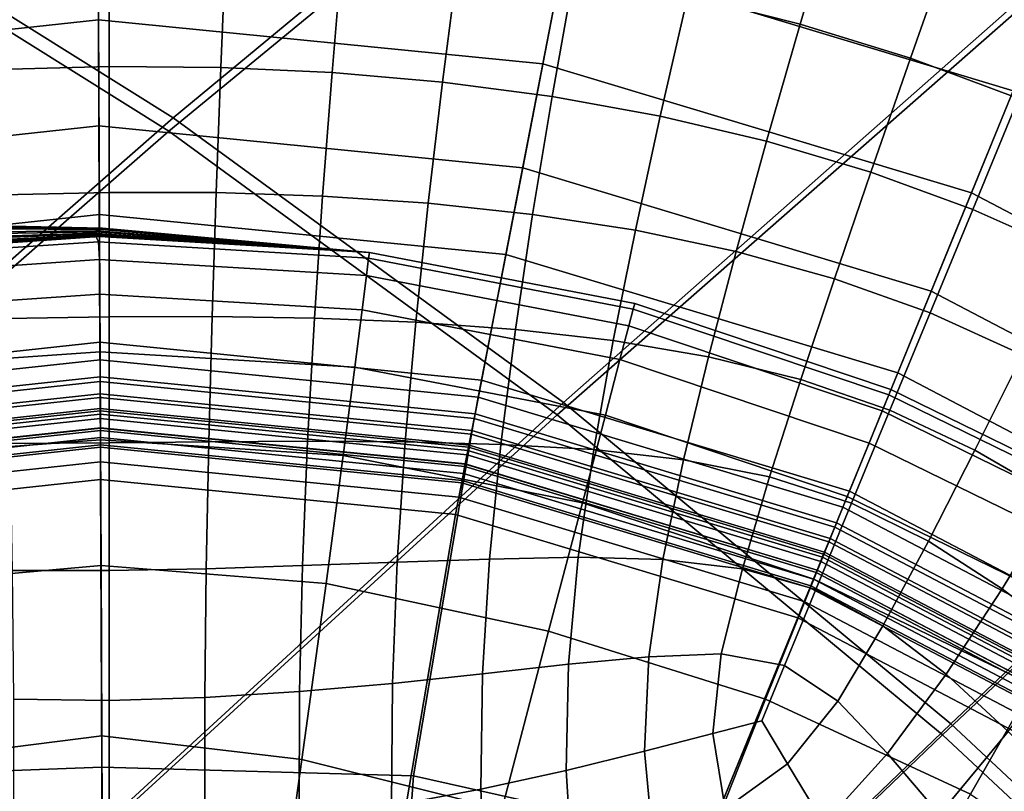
# Model space of a CAD drawing. Extents: x -3.29 to 3.54, y -2.92 to 1.93.
# Tile 121 of 167: x -0.0104 to 0.1039, y 0.1753 to 0.2649. Entities that reach past the tile are written whole.
import ezdxf

# ---------------------------------------------------------------- set-up
doc = ezdxf.new("R2010")
doc.units = 0

msp = doc.modelspace()

# ---------------------------------------------------------------- linework, layer by layer
for points in [[(0.00745, 0.25348, -0.00935), (-0.03717, 0.2814, -0.00935), (0.03188, 0.33528, -0.00935), (0.07916, 0.31287, -0.00935)], [(0.00695, 0.25192, 0.03758), (0.07829, 0.31063, 0.03756), (0.03137, 0.33289, 0.03756), (-0.03736, 0.27966, 0.03758)], [(0.05275, 0.22044, -0.00935), (0.00745, 0.25348, -0.00935), (0.07916, 0.31287, -0.00935), (0.12552, 0.28469, -0.00935)], [(0.052, 0.21903, 0.03759), (0.12435, 0.28262, 0.03756), (0.07829, 0.31063, 0.03756), (0.00695, 0.25192, 0.03758)], [(0.10491, 0.25662, 0.18934), (0.05278, 0.27235, 0.18934), (0.05756, 0.29702, 0.18984), (0.11442, 0.27987, 0.18984)], [(-0.05274, 0.25929, 0.2092), (-0.00122, 0.26486, 0.2092), (-0.00133, 0.28744, 0.20769), (-0.05723, 0.28139, 0.20769)], [(0.05034, 0.25976, 0.2092), (0.05463, 0.28191, 0.20769), (-0.00133, 0.28744, 0.20769), (-0.00122, 0.26486, 0.2092)], [(0.05275, 0.22044, -0.00935), (0.12552, 0.28469, -0.00935), (0.17005, 0.25144, -0.00935), (0.09769, 0.18316, -0.00935)], [(0.052, 0.21903, 0.03759), (0.09673, 0.18189, 0.03759), (0.16861, 0.24954, 0.03756), (0.12435, 0.28262, 0.03756)], [(0.08019, 0.26437, 1.63906), (0.08449, 0.27902, 1.63879), (0.07074, 0.28263, 1.63778), (0.06717, 0.26766, 1.63807)], [(0.00745, 0.25348, -0.00935), (-0.0624, 0.19226, -0.00935), (-0.10395, 0.22529, -0.00935), (-0.03717, 0.2814, -0.00935)], [(0.10006, 0.24476, 0.2092), (0.10859, 0.26563, 0.20769), (0.05463, 0.28191, 0.20769), (0.05034, 0.25976, 0.2092)], [(0.00695, 0.25192, 0.03758), (-0.03736, 0.27966, 0.03758), (-0.10378, 0.22415, 0.03759), (-0.0625, 0.19133, 0.0376)], [(0.08019, 0.26437, 1.63906), (0.09299, 0.2604, 1.63999), (0.09803, 0.27473, 1.63983), (0.08449, 0.27902, 1.63879)], [(-0.05529, 0.27185, 0.18934), (-0.00128, 0.2777, 0.18934), (-0.00117, 0.25254, 0.18884), (-0.05028, 0.24723, 0.18884)], [(0.05278, 0.27235, 0.18934), (0.048, 0.24768, 0.18884), (-0.00117, 0.25254, 0.18884), (-0.00128, 0.2777, 0.18934)], [(-0.01293, 0.2591, 1.62943), (0.00002, 0.25945, 1.63075), (0.00002, 0.27454, 1.63151), (-0.01355, 0.27413, 1.63035)], [(0.01297, 0.25934, 1.63238), (0.0136, 0.27438, 1.63284), (0.00002, 0.27454, 1.63151), (0.00002, 0.25945, 1.63075)], [(0.02588, 0.25875, 1.63415), (0.02714, 0.27363, 1.63425), (0.0136, 0.27438, 1.63284), (0.01297, 0.25934, 1.63238)], [(0.09299, 0.2604, 1.63999), (0.10554, 0.25574, 1.64091), (0.11132, 0.26975, 1.64094), (0.09803, 0.27473, 1.63983)], [(0.02588, 0.25875, 1.63415), (0.0387, 0.25764, 1.6359), (0.0406, 0.27227, 1.63566), (0.02714, 0.27363, 1.63425)], [(0.0387, 0.25764, 1.6359), (0.05141, 0.25596, 1.63749), (0.05396, 0.27029, 1.63696), (0.0406, 0.27227, 1.63566)], [(0.10491, 0.25662, 0.18934), (0.09541, 0.23338, 0.18884), (0.048, 0.24768, 0.18884), (0.05278, 0.27235, 0.18934)], [(0.06395, 0.25369, 1.63875), (0.06717, 0.26766, 1.63807), (0.05396, 0.27029, 1.63696), (0.05141, 0.25596, 1.63749)], [(0.07629, 0.25077, 1.63977), (0.08019, 0.26437, 1.63906), (0.06717, 0.26766, 1.63807), (0.06395, 0.25369, 1.63875)], [(0.10006, 0.24476, 0.2092), (0.14605, 0.22063, 0.2092), (0.15851, 0.23944, 0.20769), (0.10859, 0.26563, 0.20769)], [(-0.05274, 0.25929, 0.2092), (-0.04824, 0.23718, 0.21071), (-0.00112, 0.24228, 0.21071), (-0.00122, 0.26486, 0.2092)], [(0.05034, 0.25976, 0.2092), (-0.00122, 0.26486, 0.2092), (-0.00112, 0.24228, 0.21071), (0.04605, 0.23762, 0.21071)], [(0.07629, 0.25077, 1.63977), (0.0884, 0.24717, 1.64064), (0.09299, 0.2604, 1.63999), (0.08019, 0.26437, 1.63906)], [(-0.01293, 0.2591, 1.62943), (-0.01238, 0.24456, 1.62874), (0.00002, 0.24483, 1.6302), (0.00002, 0.25945, 1.63075)], [(0.01297, 0.25934, 1.63238), (0.00002, 0.25945, 1.63075), (0.00002, 0.24483, 1.6302), (0.01242, 0.2448, 1.63209)], [(0.10006, 0.24476, 0.2092), (0.05034, 0.25976, 0.2092), (0.04605, 0.23762, 0.21071), (0.09153, 0.22389, 0.21071)], [(0.0884, 0.24717, 1.64064), (0.10022, 0.24284, 1.64145), (0.10554, 0.25574, 1.64091), (0.09299, 0.2604, 1.63999)], [(0.02588, 0.25875, 1.63415), (0.01297, 0.25934, 1.63238), (0.01242, 0.2448, 1.63209), (0.02478, 0.24439, 1.63418)], [(0.02588, 0.25875, 1.63415), (0.02478, 0.24439, 1.63418), (0.03703, 0.24357, 1.63626), (0.0387, 0.25764, 1.6359)], [(0.0387, 0.25764, 1.6359), (0.03703, 0.24357, 1.63626), (0.04915, 0.24227, 1.63812), (0.05141, 0.25596, 1.63749)], [(0.06395, 0.25369, 1.63875), (0.05141, 0.25596, 1.63749), (0.04915, 0.24227, 1.63812), (0.06108, 0.24043, 1.63955)], [(0.10491, 0.25662, 0.18934), (0.15313, 0.23132, 0.18934), (0.13926, 0.21037, 0.18884), (0.09541, 0.23338, 0.18884)], [(0.11171, 0.23773, 1.64228), (0.11779, 0.25036, 1.64191), (0.10554, 0.25574, 1.64091), (0.10022, 0.24284, 1.64145)], [(0.07629, 0.25077, 1.63977), (0.06395, 0.25369, 1.63875), (0.06108, 0.24043, 1.63955), (0.07277, 0.23798, 1.64064)], [(0.05275, 0.22044, -0.00935), (-0.01871, 0.15489, -0.00935), (-0.0624, 0.19226, -0.00935), (0.00745, 0.25348, -0.00935)], [(-0.05028, 0.24723, 0.18884), (-0.00117, 0.25254, 0.18884), (-0.00105, 0.22743, 0.18833), (-0.04528, 0.22264, 0.18833)], [(0.048, 0.24768, 0.18884), (0.04323, 0.22305, 0.18833), (-0.00105, 0.22743, 0.18833), (-0.00117, 0.25254, 0.18884)], [(0.052, 0.21903, 0.03759), (0.00695, 0.25192, 0.03758), (-0.0625, 0.19133, 0.0376), (-0.019, 0.15411, 0.0376)], [(0.09769, 0.18316, -0.00935), (0.17005, 0.25144, -0.00935), (0.2118, 0.21377, -0.00935), (0.1412, 0.14251, -0.00935)], [(0.07629, 0.25077, 1.63977), (0.07277, 0.23798, 1.64064), (0.08418, 0.23481, 1.6415), (0.0884, 0.24717, 1.64064)], [(0.09673, 0.18189, 0.03759), (0.14009, 0.14138, 0.03759), (0.21013, 0.21208, 0.03756), (0.16861, 0.24954, 0.03756)], [(0.09541, 0.23338, 0.18884), (0.08592, 0.21017, 0.18833), (0.04323, 0.22305, 0.18833), (0.048, 0.24768, 0.18884)], [(0.0884, 0.24717, 1.64064), (0.08418, 0.23481, 1.6415), (0.09527, 0.23084, 1.64225), (0.10022, 0.24284, 1.64145)], [(-0.01238, 0.24456, 1.62874), (-0.01192, 0.23019, 1.62818), (0.00002, 0.23038, 1.62975), (0.00002, 0.24483, 1.6302)], [(0.01242, 0.2448, 1.63209), (0.00002, 0.24483, 1.6302), (0.00002, 0.23038, 1.62975), (0.01195, 0.23041, 1.63184)], [(0.02478, 0.24439, 1.63418), (0.01242, 0.2448, 1.63209), (0.01195, 0.23041, 1.63184), (0.02383, 0.23023, 1.63419)], [(0.10006, 0.24476, 0.2092), (0.09153, 0.22389, 0.21071), (0.1336, 0.20182, 0.21071), (0.14605, 0.22063, 0.2092)], [(0.02478, 0.24439, 1.63418), (0.02383, 0.23023, 1.63419), (0.03559, 0.22976, 1.63654), (0.03703, 0.24357, 1.63626)], [(0.03703, 0.24357, 1.63626), (0.03559, 0.22976, 1.63654), (0.04717, 0.22891, 1.63864), (0.04915, 0.24227, 1.63812)], [(-0.04824, 0.23718, 0.21071), (-0.04375, 0.21512, 0.21222), (-0.00101, 0.21974, 0.21222), (-0.00112, 0.24228, 0.21071)], [(0.04605, 0.23762, 0.21071), (-0.00112, 0.24228, 0.21071), (-0.00101, 0.21974, 0.21222), (0.04177, 0.21551, 0.21222)], [(0.06108, 0.24043, 1.63955), (0.04915, 0.24227, 1.63812), (0.04717, 0.22891, 1.63864), (0.05851, 0.22763, 1.64021)], [(0.11171, 0.23773, 1.64228), (0.10022, 0.24284, 1.64145), (0.09527, 0.23084, 1.64225), (0.10598, 0.22598, 1.64298)], [(-0.00101, 0.24059, 2.44872), (-0.03202, 0.24098, 2.45188), (-0.03116, 0.24134, 2.49146), (-0.0008, 0.24068, 2.489)], [(-0.00091, 0.24052, 2.60962), (-0.00074, 0.24064, 2.56937), (-0.03094, 0.2412, 2.56988), (-0.03161, 0.24072, 2.60933)], [(-0.0008, 0.24068, 2.489), (-0.03116, 0.24134, 2.49146), (-0.03098, 0.24135, 2.53066), (-0.00075, 0.24068, 2.52918)], [(-0.00074, 0.24064, 2.56937), (-0.00075, 0.24068, 2.52918), (-0.03098, 0.24135, 2.53066), (-0.03094, 0.2412, 2.56988)], [(-0.00153, 0.24035, 2.40824), (-0.0019, 0.24008, 2.36755), (-0.03556, 0.23896, 2.37028), (-0.03409, 0.24004, 2.4115)], [(-0.00165, 0.23989, 2.32664), (-0.03459, 0.23819, 2.32817), (-0.03556, 0.23896, 2.37028), (-0.0019, 0.24008, 2.36755)], [(-0.0014, 0.24027, 2.64998), (-0.03356, 0.23972, 2.64923), (-0.03504, 0.23865, 2.68962), (-0.00177, 0.24001, 2.69046)], [(-0.00158, 0.23984, 2.73108), (-0.00177, 0.24001, 2.69046), (-0.03504, 0.23865, 2.68962), (-0.03428, 0.23801, 2.73056)], [(-0.00101, 0.24059, 2.44872), (-0.00153, 0.24035, 2.40824), (-0.03409, 0.24004, 2.4115), (-0.03202, 0.24098, 2.45188)], [(-0.00091, 0.24052, 2.60962), (-0.03161, 0.24072, 2.60933), (-0.03356, 0.23972, 2.64923), (-0.0014, 0.24027, 2.64998)], [(-0.00153, 0.24035, 2.40824), (0.03021, 0.23785, 2.40715), (0.03021, 0.23785, 2.36664), (-0.0019, 0.24008, 2.36755)], [(-0.00165, 0.23989, 2.32664), (-0.0019, 0.24008, 2.36755), (0.03021, 0.23785, 2.36664), (0.03021, 0.23785, 2.32613)], [(-0.0014, 0.24027, 2.64998), (-0.00177, 0.24001, 2.69046), (0.03021, 0.23785, 2.69074), (0.03021, 0.23785, 2.65023)], [(-0.00158, 0.23984, 2.73108), (0.03021, 0.23785, 2.73125), (0.03021, 0.23785, 2.69074), (-0.00177, 0.24001, 2.69046)], [(-0.00101, 0.24059, 2.44872), (0.03021, 0.23785, 2.44766), (0.03021, 0.23785, 2.40715), (-0.00153, 0.24035, 2.40824)], [(-0.00091, 0.24052, 2.60962), (-0.0014, 0.24027, 2.64998), (0.03021, 0.23785, 2.65023), (0.03021, 0.23785, 2.60971)], [(-0.00101, 0.24059, 2.44872), (-0.0008, 0.24068, 2.489), (0.03021, 0.23785, 2.48818), (0.03021, 0.23785, 2.44766)], [(-0.00091, 0.24052, 2.60962), (0.03021, 0.23785, 2.60971), (0.03021, 0.23785, 2.5692), (-0.00074, 0.24064, 2.56937)], [(-0.0008, 0.24068, 2.489), (-0.00075, 0.24068, 2.52918), (0.03021, 0.23785, 2.52869), (0.03021, 0.23785, 2.48818)], [(-0.00074, 0.24064, 2.56937), (0.03021, 0.23785, 2.5692), (0.03021, 0.23785, 2.52869), (-0.00075, 0.24068, 2.52918)], [(0.07277, 0.23798, 1.64064), (0.06108, 0.24043, 1.63955), (0.05851, 0.22763, 1.64021), (0.06957, 0.22574, 1.64139)], [(-0.00124, 0.23977, 2.27815), (-0.03295, 0.23772, 2.27853), (-0.03459, 0.23819, 2.32817), (-0.00165, 0.23989, 2.32664)], [(-0.00122, 0.23909, 2.76954), (-0.00158, 0.23984, 2.73108), (-0.03428, 0.23801, 2.73056), (-0.03278, 0.23701, 2.76941)], [(-0.00124, 0.23977, 2.27815), (-0.00111, 0.23973, 2.21472), (-0.0324, 0.23756, 2.21472), (-0.03295, 0.23772, 2.27853)], [(-0.00122, 0.23909, 2.76954), (-0.03278, 0.23701, 2.76941), (-0.03204, 0.23491, 2.80354), (-0.00109, 0.23705, 2.80354)], [(-0.00111, 0.23973, 1.8729), (-0.00111, 0.23973, 1.71844), (-0.0324, 0.23756, 1.71844), (-0.0324, 0.23756, 1.8729)], [(-0.00111, 0.23973, 1.71844), (-0.00111, 0.23973, 1.55639), (-0.0324, 0.23756, 1.55639), (-0.0324, 0.23756, 1.71844)], [(-0.00111, 0.23973, 1.8729), (-0.0324, 0.23756, 1.8729), (-0.0324, 0.23756, 2.01216), (-0.00111, 0.23973, 2.01216)], [(-0.00111, 0.23973, 2.01216), (-0.0324, 0.23756, 2.01216), (-0.0324, 0.23756, 2.12863), (-0.00111, 0.23973, 2.12863)], [(-0.00111, 0.23973, 2.21472), (-0.00111, 0.23973, 2.12863), (-0.0324, 0.23756, 2.12863), (-0.0324, 0.23756, 2.21472)], [(-0.00124, 0.23977, 2.27815), (-0.00165, 0.23989, 2.32664), (0.03021, 0.23785, 2.32613), (0.03021, 0.23785, 2.27802)], [(-0.00122, 0.23909, 2.76954), (0.03012, 0.23719, 2.76958), (0.03021, 0.23785, 2.73125), (-0.00158, 0.23984, 2.73108)], [(-0.00124, 0.23977, 2.27815), (0.03021, 0.23785, 2.27802), (0.03021, 0.23785, 2.21472), (-0.00111, 0.23973, 2.21472)], [(-0.00122, 0.23909, 2.76954), (-0.00109, 0.23705, 2.80354), (0.02987, 0.23519, 2.80354), (0.03012, 0.23719, 2.76958)], [(-0.00111, 0.23973, 1.8729), (0.03021, 0.23785, 1.8729), (0.03021, 0.23785, 1.71844), (-0.00111, 0.23973, 1.71844)], [(-0.00111, 0.23973, 1.71844), (0.03021, 0.23785, 1.71844), (0.03021, 0.23785, 1.55639), (-0.00111, 0.23973, 1.55639)], [(-0.00111, 0.23973, 1.8729), (-0.00111, 0.23973, 2.01216), (0.03021, 0.23785, 2.01216), (0.03021, 0.23785, 1.8729)], [(-0.00111, 0.23973, 2.01216), (-0.00111, 0.23973, 2.12863), (0.03021, 0.23785, 2.12863), (0.03021, 0.23785, 2.01216)], [(-0.00111, 0.23973, 2.21472), (0.03021, 0.23785, 2.21472), (0.03021, 0.23785, 2.12863), (-0.00111, 0.23973, 2.12863)], [(0.03012, 0.23719, 2.76958), (0.06083, 0.23127, 2.76958), (0.061, 0.23192, 2.73125), (0.03021, 0.23785, 2.73125)], [(0.03021, 0.23785, 2.73125), (0.061, 0.23192, 2.73125), (0.061, 0.23192, 2.69074), (0.03021, 0.23785, 2.69074)], [(0.03021, 0.23785, 1.8729), (0.061, 0.23192, 1.8729), (0.061, 0.23192, 1.71844), (0.03021, 0.23785, 1.71844)], [(0.03021, 0.23785, 1.71844), (0.061, 0.23192, 1.71844), (0.061, 0.23192, 1.55639), (0.03021, 0.23785, 1.55639)], [(0.03021, 0.23785, 1.8729), (0.03021, 0.23785, 2.01216), (0.061, 0.23192, 2.01216), (0.061, 0.23192, 1.8729)], [(0.03021, 0.23785, 2.01216), (0.03021, 0.23785, 2.12863), (0.061, 0.23192, 2.12863), (0.061, 0.23192, 2.01216)], [(0.03021, 0.23785, 2.44766), (0.061, 0.23192, 2.44766), (0.061, 0.23192, 2.40715), (0.03021, 0.23785, 2.40715)], [(0.03021, 0.23785, 2.40715), (0.061, 0.23192, 2.40715), (0.061, 0.23192, 2.36664), (0.03021, 0.23785, 2.36664)], [(0.03021, 0.23785, 2.44766), (0.03021, 0.23785, 2.48818), (0.061, 0.23192, 2.48818), (0.061, 0.23192, 2.44766)], [(0.03021, 0.23785, 2.48818), (0.03021, 0.23785, 2.52869), (0.061, 0.23192, 2.52869), (0.061, 0.23192, 2.48818)], [(0.03021, 0.23785, 2.27802), (0.061, 0.23192, 2.27802), (0.061, 0.23192, 2.21472), (0.03021, 0.23785, 2.21472)], [(0.03021, 0.23785, 2.21472), (0.061, 0.23192, 2.21472), (0.061, 0.23192, 2.12863), (0.03021, 0.23785, 2.12863)], [(0.03021, 0.23785, 2.27802), (0.03021, 0.23785, 2.32613), (0.061, 0.23192, 2.32613), (0.061, 0.23192, 2.27802)], [(0.03021, 0.23785, 2.32613), (0.03021, 0.23785, 2.36664), (0.061, 0.23192, 2.36664), (0.061, 0.23192, 2.32613)], [(0.03021, 0.23785, 2.60971), (0.061, 0.23192, 2.60971), (0.061, 0.23192, 2.5692), (0.03021, 0.23785, 2.5692)], [(0.03021, 0.23785, 2.5692), (0.061, 0.23192, 2.5692), (0.061, 0.23192, 2.52869), (0.03021, 0.23785, 2.52869)], [(0.03021, 0.23785, 2.60971), (0.03021, 0.23785, 2.65023), (0.061, 0.23192, 2.65023), (0.061, 0.23192, 2.60971)], [(0.03021, 0.23785, 2.65023), (0.03021, 0.23785, 2.69074), (0.061, 0.23192, 2.69074), (0.061, 0.23192, 2.65023)], [(0.07277, 0.23798, 1.64064), (0.06957, 0.22574, 1.64139), (0.08028, 0.2231, 1.64229), (0.08418, 0.23481, 1.6415)], [(-0.00109, 0.23705, 2.80354), (-0.03204, 0.23491, 2.80354), (-0.0315, 0.23093, 2.83096), (-0.00108, 0.23303, 2.83096)], [(-0.00109, 0.23705, 2.80354), (-0.00108, 0.23303, 2.83096), (0.02936, 0.23121, 2.83096), (0.02987, 0.23519, 2.80354)], [(0.03012, 0.23719, 2.76958), (0.02987, 0.23519, 2.80354), (0.06032, 0.22933, 2.80354), (0.06083, 0.23127, 2.76958)], [(0.09153, 0.22389, 0.21071), (0.04605, 0.23762, 0.21071), (0.04177, 0.21551, 0.21222), (0.08302, 0.20307, 0.21222)], [(0.02987, 0.23519, 2.80354), (0.02936, 0.23121, 2.83096), (0.05929, 0.22544, 2.83096), (0.06032, 0.22933, 2.80354)], [(0.08418, 0.23481, 1.6415), (0.08028, 0.2231, 1.64229), (0.0906, 0.21955, 1.64303), (0.09527, 0.23084, 1.64225)], [(0.09541, 0.23338, 0.18884), (0.13926, 0.21037, 0.18884), (0.12541, 0.18945, 0.18833), (0.08592, 0.21017, 0.18833)], [(-0.00104, 0.22634, 2.84964), (-0.00108, 0.23303, 2.83096), (-0.0315, 0.23093, 2.83096), (-0.03059, 0.22429, 2.84964)], [(-0.00104, 0.22634, 2.84964), (0.02852, 0.22456, 2.84964), (0.02936, 0.23121, 2.83096), (-0.00108, 0.23303, 2.83096)], [(0.02852, 0.22456, 2.84964), (0.05759, 0.21896, 2.84964), (0.05929, 0.22544, 2.83096), (0.02936, 0.23121, 2.83096)], [(0.09047, 0.22132, 2.76958), (0.06083, 0.23127, 2.76958), (0.06032, 0.22933, 2.80354), (0.08971, 0.21946, 2.80354)], [(0.09047, 0.22132, 2.76958), (0.09072, 0.22194, 2.73125), (0.061, 0.23192, 2.73125), (0.06083, 0.23127, 2.76958)], [(0.09072, 0.22194, 2.73125), (0.09072, 0.22194, 2.69074), (0.061, 0.23192, 2.69074), (0.061, 0.23192, 2.73125)], [(0.09072, 0.22194, 1.8729), (0.09072, 0.22194, 1.71844), (0.061, 0.23192, 1.71844), (0.061, 0.23192, 1.8729)], [(0.09072, 0.22194, 1.71844), (0.09072, 0.22194, 1.55639), (0.061, 0.23192, 1.55639), (0.061, 0.23192, 1.71844)], [(0.09072, 0.22194, 1.8729), (0.061, 0.23192, 1.8729), (0.061, 0.23192, 2.01216), (0.09072, 0.22194, 2.01216)], [(0.09072, 0.22194, 2.01216), (0.061, 0.23192, 2.01216), (0.061, 0.23192, 2.12863), (0.09072, 0.22194, 2.12863)], [(0.09072, 0.22194, 2.44766), (0.09072, 0.22194, 2.40715), (0.061, 0.23192, 2.40715), (0.061, 0.23192, 2.44766)], [(0.09072, 0.22194, 2.40715), (0.09072, 0.22194, 2.36664), (0.061, 0.23192, 2.36664), (0.061, 0.23192, 2.40715)], [(0.09072, 0.22194, 2.44766), (0.061, 0.23192, 2.44766), (0.061, 0.23192, 2.48818), (0.09072, 0.22194, 2.48818)], [(0.09072, 0.22194, 2.48818), (0.061, 0.23192, 2.48818), (0.061, 0.23192, 2.52869), (0.09072, 0.22194, 2.52869)], [(0.09072, 0.22194, 2.27802), (0.09072, 0.22194, 2.21472), (0.061, 0.23192, 2.21472), (0.061, 0.23192, 2.27802)], [(0.09072, 0.22194, 2.21472), (0.09072, 0.22194, 2.12863), (0.061, 0.23192, 2.12863), (0.061, 0.23192, 2.21472)], [(0.09072, 0.22194, 2.27802), (0.061, 0.23192, 2.27802), (0.061, 0.23192, 2.32613), (0.09072, 0.22194, 2.32613)], [(0.09072, 0.22194, 2.32613), (0.061, 0.23192, 2.32613), (0.061, 0.23192, 2.36664), (0.09072, 0.22194, 2.36664)], [(0.09072, 0.22194, 2.60971), (0.09072, 0.22194, 2.5692), (0.061, 0.23192, 2.5692), (0.061, 0.23192, 2.60971)], [(0.09072, 0.22194, 2.5692), (0.09072, 0.22194, 2.52869), (0.061, 0.23192, 2.52869), (0.061, 0.23192, 2.5692)], [(0.09072, 0.22194, 2.60971), (0.061, 0.23192, 2.60971), (0.061, 0.23192, 2.65023), (0.09072, 0.22194, 2.65023)], [(0.09072, 0.22194, 2.65023), (0.061, 0.23192, 2.65023), (0.061, 0.23192, 2.69074), (0.09072, 0.22194, 2.69074)], [(0.10598, 0.22598, 1.64298), (0.09527, 0.23084, 1.64225), (0.0906, 0.21955, 1.64303), (0.10048, 0.21492, 1.64373)], [(-0.01153, 0.21567, 1.62767), (0.00002, 0.21576, 1.62927), (0.00002, 0.23038, 1.62975), (-0.01192, 0.23019, 1.62818)], [(0.01157, 0.21588, 1.63148), (0.01195, 0.23041, 1.63184), (0.00002, 0.23038, 1.62975), (0.00002, 0.21576, 1.62927)], [(0.02304, 0.21595, 1.634), (0.02383, 0.23023, 1.63419), (0.01195, 0.23041, 1.63184), (0.01157, 0.21588, 1.63148)], [(0.02304, 0.21595, 1.634), (0.03437, 0.21588, 1.63654), (0.03559, 0.22976, 1.63654), (0.02383, 0.23023, 1.63419)], [(0.03437, 0.21588, 1.63654), (0.04546, 0.21559, 1.6388), (0.04717, 0.22891, 1.63864), (0.03559, 0.22976, 1.63654)], [(0.05624, 0.21499, 1.6405), (0.05851, 0.22763, 1.64021), (0.04717, 0.22891, 1.63864), (0.04546, 0.21559, 1.6388)], [(0.08971, 0.21946, 2.80354), (0.06032, 0.22933, 2.80354), (0.05929, 0.22544, 2.83096), (0.08819, 0.21574, 2.83096)], [(-0.04488, 0.22067, 0.18582), (-0.04528, 0.22264, 0.18833), (-0.00105, 0.22743, 0.18833), (-0.00104, 0.22541, 0.18582)], [(0.04284, 0.22107, 0.18582), (-0.00104, 0.22541, 0.18582), (-0.00105, 0.22743, 0.18833), (0.04323, 0.22305, 0.18833)], [(0.06666, 0.21381, 1.64176), (0.06957, 0.22574, 1.64139), (0.05851, 0.22763, 1.64021), (0.05624, 0.21499, 1.6405)], [(-0.001, 0.21612, 2.86142), (-0.00104, 0.22634, 2.84964), (-0.03059, 0.22429, 2.84964), (-0.02916, 0.21403, 2.86142)], [(-0.001, 0.21612, 2.86142), (0.02718, 0.21429, 2.86142), (0.02852, 0.22456, 2.84964), (-0.00104, 0.22634, 2.84964)], [(-0.04449, 0.21873, 0.18331), (-0.04488, 0.22067, 0.18582), (-0.00104, 0.22541, 0.18582), (-0.00103, 0.22343, 0.18331)], [(0.04247, 0.21913, 0.18331), (-0.00103, 0.22343, 0.18331), (-0.00104, 0.22541, 0.18582), (0.04284, 0.22107, 0.18582)], [(0.08565, 0.20954, 2.84964), (0.08819, 0.21574, 2.83096), (0.05929, 0.22544, 2.83096), (0.05759, 0.21896, 2.84964)], [(0.06666, 0.21381, 1.64176), (0.07665, 0.21182, 1.64272), (0.08028, 0.2231, 1.64229), (0.06957, 0.22574, 1.64139)], [(0.11637, 0.22032, 1.64374), (0.10598, 0.22598, 1.64298), (0.10048, 0.21492, 1.64373), (0.11, 0.20937, 1.64442)], [(0.02718, 0.21429, 2.86142), (0.05492, 0.20881, 2.86142), (0.05759, 0.21896, 2.84964), (0.02852, 0.22456, 2.84964)], [(-0.04449, 0.21873, 0.18331), (-0.00103, 0.22343, 0.18331), (-0.00102, 0.22146, 0.18079), (-0.04409, 0.2168, 0.18079)], [(-0.04401, 0.21638, 0.20858), (-0.04438, 0.21818, 0.21037), (-0.00103, 0.22287, 0.21037), (-0.00102, 0.22104, 0.20858)], [(-0.03697, 0.17677, 0.21099), (-0.00082, 0.17813, 0.21103), (-0.00103, 0.22287, 0.21037), (-0.04438, 0.21818, 0.21037)], [(0.04247, 0.21913, 0.18331), (0.04209, 0.2172, 0.18079), (-0.00102, 0.22146, 0.18079), (-0.00103, 0.22343, 0.18331)], [(0.04201, 0.21678, 0.20858), (-0.00102, 0.22104, 0.20858), (-0.00103, 0.22287, 0.21037), (0.04236, 0.21858, 0.21037)], [(0.03534, 0.17711, 0.21099), (0.04236, 0.21858, 0.21037), (-0.00103, 0.22287, 0.21037), (-0.00082, 0.17813, 0.21103)], [(0.08516, 0.2083, 0.18582), (0.04284, 0.22107, 0.18582), (0.04323, 0.22305, 0.18833), (0.08592, 0.21017, 0.18833)], [(0.07665, 0.21182, 1.64272), (0.08615, 0.20875, 1.6435), (0.0906, 0.21955, 1.64303), (0.08028, 0.2231, 1.64229)], [(0.09153, 0.22389, 0.21071), (0.08302, 0.20307, 0.21222), (0.12117, 0.18305, 0.21222), (0.1336, 0.20182, 0.21071)], [(0.11858, 0.20759, 2.76958), (0.11891, 0.20817, 2.73125), (0.09072, 0.22194, 2.73125), (0.09047, 0.22132, 2.76958)], [(0.11891, 0.20817, 2.73125), (0.11891, 0.20817, 2.69074), (0.09072, 0.22194, 2.69074), (0.09072, 0.22194, 2.73125)], [(0.11891, 0.20817, 1.8729), (0.11891, 0.20817, 1.71844), (0.09072, 0.22194, 1.71844), (0.09072, 0.22194, 1.8729)], [(0.11891, 0.20817, 1.71844), (0.11891, 0.20817, 1.55639), (0.09072, 0.22194, 1.55639), (0.09072, 0.22194, 1.71844)], [(0.11891, 0.20817, 1.8729), (0.09072, 0.22194, 1.8729), (0.09072, 0.22194, 2.01216), (0.11891, 0.20817, 2.01216)], [(0.11891, 0.20817, 2.01216), (0.09072, 0.22194, 2.01216), (0.09072, 0.22194, 2.12863), (0.11891, 0.20817, 2.12863)], [(0.11891, 0.20817, 2.44766), (0.11891, 0.20817, 2.40715), (0.09072, 0.22194, 2.40715), (0.09072, 0.22194, 2.44766)], [(0.11891, 0.20817, 2.40715), (0.11891, 0.20817, 2.36664), (0.09072, 0.22194, 2.36664), (0.09072, 0.22194, 2.40715)], [(0.11891, 0.20817, 2.44766), (0.09072, 0.22194, 2.44766), (0.09072, 0.22194, 2.48818), (0.11891, 0.20817, 2.48818)], [(0.11891, 0.20817, 2.48818), (0.09072, 0.22194, 2.48818), (0.09072, 0.22194, 2.52869), (0.11891, 0.20817, 2.52869)], [(0.11891, 0.20817, 2.27802), (0.11891, 0.20817, 2.21472), (0.09072, 0.22194, 2.21472), (0.09072, 0.22194, 2.27802)], [(0.11891, 0.20817, 2.21472), (0.11891, 0.20817, 2.12863), (0.09072, 0.22194, 2.12863), (0.09072, 0.22194, 2.21472)], [(0.11891, 0.20817, 2.27802), (0.09072, 0.22194, 2.27802), (0.09072, 0.22194, 2.32613), (0.11891, 0.20817, 2.32613)], [(0.11891, 0.20817, 2.32613), (0.09072, 0.22194, 2.32613), (0.09072, 0.22194, 2.36664), (0.11891, 0.20817, 2.36664)], [(0.11891, 0.20817, 2.60971), (0.11891, 0.20817, 2.5692), (0.09072, 0.22194, 2.5692), (0.09072, 0.22194, 2.60971)], [(0.11891, 0.20817, 2.5692), (0.11891, 0.20817, 2.52869), (0.09072, 0.22194, 2.52869), (0.09072, 0.22194, 2.5692)], [(0.11891, 0.20817, 2.60971), (0.09072, 0.22194, 2.60971), (0.09072, 0.22194, 2.65023), (0.11891, 0.20817, 2.65023)], [(0.11891, 0.20817, 2.65023), (0.09072, 0.22194, 2.65023), (0.09072, 0.22194, 2.69074), (0.11891, 0.20817, 2.69074)], [(-0.04409, 0.2168, 0.18079), (-0.00102, 0.22146, 0.18079), (-0.00101, 0.21948, 0.17829), (-0.0437, 0.21486, 0.17829)], [(-0.04363, 0.2145, 0.20679), (-0.04401, 0.21638, 0.20858), (-0.00102, 0.22104, 0.20858), (-0.00101, 0.21911, 0.20679)], [(0.04209, 0.2172, 0.18079), (0.04172, 0.21526, 0.17829), (-0.00101, 0.21948, 0.17829), (-0.00102, 0.22146, 0.18079)], [(0.04165, 0.21489, 0.20679), (-0.00101, 0.21911, 0.20679), (-0.00102, 0.22104, 0.20858), (0.04201, 0.21678, 0.20858)], [(0.08441, 0.20648, 0.18331), (0.04247, 0.21913, 0.18331), (0.04284, 0.22107, 0.18582), (0.08516, 0.2083, 0.18582)], [(0.11858, 0.20759, 2.76958), (0.09047, 0.22132, 2.76958), (0.08971, 0.21946, 2.80354), (0.11758, 0.20584, 2.80354)], [(-0.04352, 0.21399, 0.20997), (-0.00101, 0.21859, 0.20997), (-0.00101, 0.21974, 0.21222), (-0.04375, 0.21512, 0.21222)], [(-0.04331, 0.21293, 0.18079), (-0.0437, 0.21486, 0.17829), (-0.00101, 0.21948, 0.17829), (-0.001, 0.21751, 0.18079)], [(0.05275, 0.22044, -0.00935), (0.09769, 0.18316, -0.00935), (0.026, 0.11421, -0.00935), (-0.01871, 0.15489, -0.00935)], [(0.04155, 0.21438, 0.20997), (0.04177, 0.21551, 0.21222), (-0.00101, 0.21974, 0.21222), (-0.00101, 0.21859, 0.20997)], [(0.04134, 0.21332, 0.18079), (-0.001, 0.21751, 0.18079), (-0.00101, 0.21948, 0.17829), (0.04172, 0.21526, 0.17829)], [(0.0951, 0.20435, 1.64425), (0.10048, 0.21492, 1.64373), (0.0906, 0.21955, 1.64303), (0.08615, 0.20875, 1.6435)], [(0.11758, 0.20584, 2.80354), (0.08971, 0.21946, 2.80354), (0.08819, 0.21574, 2.83096), (0.11559, 0.20235, 2.83096)], [(-0.04363, 0.2145, 0.20679), (-0.00101, 0.21911, 0.20679), (-0.001, 0.21719, 0.20499), (-0.04324, 0.21262, 0.20499)], [(-0.0433, 0.21291, 0.20771), (-0.001, 0.21748, 0.20771), (-0.00101, 0.21859, 0.20997), (-0.04352, 0.21399, 0.20997)], [(0.052, 0.21903, 0.03759), (-0.019, 0.15411, 0.0376), (0.02556, 0.11354, 0.0376), (0.09673, 0.18189, 0.03759)], [(0.04165, 0.21489, 0.20679), (0.04128, 0.21301, 0.20499), (-0.001, 0.21719, 0.20499), (-0.00101, 0.21911, 0.20679)], [(0.04134, 0.2133, 0.20771), (0.04155, 0.21438, 0.20997), (-0.00101, 0.21859, 0.20997), (-0.001, 0.21748, 0.20771)], [(0.0693, 0.16951, 0.21096), (0.0842, 0.20596, 0.21037), (0.04236, 0.21858, 0.21037), (0.03534, 0.17711, 0.21099)], [(0.08351, 0.20426, 0.20858), (0.04201, 0.21678, 0.20858), (0.04236, 0.21858, 0.21037), (0.0842, 0.20596, 0.21037)], [(0.08441, 0.20648, 0.18331), (0.08367, 0.20465, 0.18079), (0.04209, 0.2172, 0.18079), (0.04247, 0.21913, 0.18331)], [(0.08177, 0.19994, 2.86142), (0.08565, 0.20954, 2.84964), (0.05759, 0.21896, 2.84964), (0.05492, 0.20881, 2.86142)], [(-0.04291, 0.211, 0.18331), (-0.04331, 0.21293, 0.18079), (-0.001, 0.21751, 0.18079), (-0.00099, 0.21553, 0.18331)], [(-0.0433, 0.21291, 0.20771), (-0.04308, 0.21182, 0.20545), (-0.001, 0.21638, 0.20545), (-0.001, 0.21748, 0.20771)], [(-0.04324, 0.21262, 0.20499), (-0.001, 0.21719, 0.20499), (-0.00099, 0.21527, 0.20321), (-0.04286, 0.21074, 0.20321)], [(0.04097, 0.21138, 0.18331), (-0.00099, 0.21553, 0.18331), (-0.001, 0.21751, 0.18079), (0.04134, 0.21332, 0.18079)], [(0.04134, 0.2133, 0.20771), (-0.001, 0.21748, 0.20771), (-0.001, 0.21638, 0.20545), (0.04113, 0.21221, 0.20545)], [(0.04128, 0.21301, 0.20499), (0.04092, 0.21113, 0.20321), (-0.00099, 0.21527, 0.20321), (-0.001, 0.21719, 0.20499)], [(0.08367, 0.20465, 0.18079), (0.08292, 0.20283, 0.17829), (0.04172, 0.21526, 0.17829), (0.04209, 0.2172, 0.18079)], [(-0.04308, 0.21182, 0.20545), (-0.04286, 0.21074, 0.20321), (-0.00099, 0.21527, 0.20321), (-0.001, 0.21638, 0.20545)], [(-0.001, 0.21612, 2.86142), (-0.02916, 0.21403, 2.86142), (-0.02703, 0.1992, 2.86814), (-0.00093, 0.20154, 2.86814)], [(0.04113, 0.21221, 0.20545), (-0.001, 0.21638, 0.20545), (-0.00099, 0.21527, 0.20321), (0.04092, 0.21113, 0.20321)], [(-0.001, 0.21612, 2.86142), (-0.00093, 0.20154, 2.86814), (0.02519, 0.19944, 2.86814), (0.02718, 0.21429, 2.86142)], [(0.02246, 0.20152, 1.6338), (0.02304, 0.21595, 1.634), (0.01157, 0.21588, 1.63148), (0.01129, 0.20116, 1.63117)], [(0.02246, 0.20152, 1.6338), (0.03344, 0.20193, 1.63646), (0.03437, 0.21588, 1.63654), (0.02304, 0.21595, 1.634)], [(0.08278, 0.20249, 0.20679), (0.04165, 0.21489, 0.20679), (0.04201, 0.21678, 0.20858), (0.08351, 0.20426, 0.20858)], [(-0.04291, 0.211, 0.18331), (-0.00099, 0.21553, 0.18331), (-0.00099, 0.21356, 0.18582), (-0.04252, 0.20906, 0.18582)], [(-0.01125, 0.20095, 1.6273), (0.00002, 0.20094, 1.6289), (0.00002, 0.21576, 1.62927), (-0.01153, 0.21567, 1.62767)], [(0.04097, 0.21138, 0.18331), (0.04059, 0.20945, 0.18582), (-0.00099, 0.21356, 0.18582), (-0.00099, 0.21553, 0.18331)], [(0.01129, 0.20116, 1.63117), (0.01157, 0.21588, 1.63148), (0.00002, 0.21576, 1.62927), (0.00002, 0.20094, 1.6289)], [(0.03344, 0.20193, 1.63646), (0.04414, 0.20228, 1.63884), (0.04546, 0.21559, 1.6388), (0.03437, 0.21588, 1.63654)], [(0.08278, 0.20249, 0.20679), (0.08205, 0.20071, 0.20499), (0.04128, 0.21301, 0.20499), (0.04165, 0.21489, 0.20679)], [(0.08217, 0.201, 0.18079), (0.04134, 0.21332, 0.18079), (0.04172, 0.21526, 0.17829), (0.08292, 0.20283, 0.17829)], [(0.08258, 0.202, 0.20997), (0.08302, 0.20307, 0.21222), (0.04177, 0.21551, 0.21222), (0.04155, 0.21438, 0.20997)], [(0.05445, 0.20248, 1.64062), (0.05624, 0.21499, 1.6405), (0.04546, 0.21559, 1.6388), (0.04414, 0.20228, 1.63884)], [(0.06427, 0.20221, 1.64194), (0.06666, 0.21381, 1.64176), (0.05624, 0.21499, 1.6405), (0.05445, 0.20248, 1.64062)], [(0.11226, 0.19654, 2.84964), (0.11559, 0.20235, 2.83096), (0.08819, 0.21574, 2.83096), (0.08565, 0.20954, 2.84964)], [(0.10364, 0.19884, 1.64497), (0.11, 0.20937, 1.64442), (0.10048, 0.21492, 1.64373), (0.0951, 0.20435, 1.64425)], [(0.02718, 0.21429, 2.86142), (0.02519, 0.19944, 2.86814), (0.051, 0.19392, 2.86814), (0.05492, 0.20881, 2.86142)], [(0.08216, 0.20098, 0.20771), (0.08258, 0.202, 0.20997), (0.04155, 0.21438, 0.20997), (0.04134, 0.2133, 0.20771)], [(0.06427, 0.20221, 1.64194), (0.07349, 0.20114, 1.64294), (0.07665, 0.21182, 1.64272), (0.06666, 0.21381, 1.64176)], [(-0.04252, 0.20906, 0.18582), (-0.00099, 0.21356, 0.18582), (-0.00098, 0.2115, 0.18833), (-0.04211, 0.20706, 0.18833)], [(0.04059, 0.20945, 0.18582), (0.0402, 0.20744, 0.18833), (-0.00098, 0.2115, 0.18833), (-0.00099, 0.21356, 0.18582)], [(0.08205, 0.20071, 0.20499), (0.08133, 0.19894, 0.20321), (0.04092, 0.21113, 0.20321), (0.04128, 0.21301, 0.20499)], [(0.08143, 0.19918, 0.18331), (0.04097, 0.21138, 0.18331), (0.04134, 0.21332, 0.18079), (0.08217, 0.201, 0.18079)], [(0.08216, 0.20098, 0.20771), (0.04134, 0.2133, 0.20771), (0.04113, 0.21221, 0.20545), (0.08175, 0.19996, 0.20545)], [(-0.03508, 0.16776, 0.18834), (-0.04211, 0.20706, 0.18833), (-0.00098, 0.2115, 0.18833), (-0.00078, 0.16904, 0.18834)], [(0.03353, 0.16807, 0.18834), (-0.00078, 0.16904, 0.18834), (-0.00098, 0.2115, 0.18833), (0.0402, 0.20744, 0.18833)], [(0.08143, 0.19918, 0.18331), (0.08068, 0.19735, 0.18582), (0.04059, 0.20945, 0.18582), (0.04097, 0.21138, 0.18331)], [(0.08175, 0.19996, 0.20545), (0.04113, 0.21221, 0.20545), (0.04092, 0.21113, 0.20321), (0.08133, 0.19894, 0.20321)], [(0.07349, 0.20114, 1.64294), (0.08203, 0.19876, 1.64377), (0.08615, 0.20875, 1.6435), (0.07665, 0.21182, 1.64272)], [(0.08068, 0.19735, 0.18582), (0.07991, 0.19546, 0.18833), (0.0402, 0.20744, 0.18833), (0.04059, 0.20945, 0.18582)], [(0.1072, 0.18766, 2.86142), (0.11226, 0.19654, 2.84964), (0.08565, 0.20954, 2.84964), (0.08177, 0.19994, 2.86142)], [(0.08516, 0.2083, 0.18582), (0.08592, 0.21017, 0.18833), (0.12541, 0.18945, 0.18833), (0.1243, 0.18777, 0.18582)], [(0.10364, 0.19884, 1.64497), (0.1119, 0.19245, 1.64567), (0.11922, 0.20305, 1.64513), (0.11, 0.20937, 1.64442)], [(0.08177, 0.19994, 2.86142), (0.05492, 0.20881, 2.86142), (0.051, 0.19392, 2.86814), (0.07619, 0.18602, 2.86814)], [(0.0898, 0.19454, 1.64459), (0.0951, 0.20435, 1.64425), (0.08615, 0.20875, 1.6435), (0.08203, 0.19876, 1.64377)], [(0.08441, 0.20648, 0.18331), (0.08516, 0.2083, 0.18582), (0.1243, 0.18777, 0.18582), (0.12321, 0.18612, 0.18331)], [(0.06576, 0.16086, 0.18834), (0.03353, 0.16807, 0.18834), (0.0402, 0.20744, 0.18833), (0.07991, 0.19546, 0.18833)], [(0.0693, 0.16951, 0.21096), (0.09886, 0.15114, 0.21099), (0.1229, 0.18566, 0.21037), (0.0842, 0.20596, 0.21037)], [(0.08351, 0.20426, 0.20858), (0.0842, 0.20596, 0.21037), (0.1229, 0.18566, 0.21037), (0.12189, 0.18413, 0.20858)], [(0.08441, 0.20648, 0.18331), (0.12321, 0.18612, 0.18331), (0.12212, 0.18448, 0.18079), (0.08367, 0.20465, 0.18079)], [(0.08367, 0.20465, 0.18079), (0.12212, 0.18448, 0.18079), (0.12103, 0.18283, 0.17829), (0.08292, 0.20283, 0.17829)], [(0.08278, 0.20249, 0.20679), (0.08351, 0.20426, 0.20858), (0.12189, 0.18413, 0.20858), (0.12083, 0.18252, 0.20679)], [(0.09713, 0.1889, 1.64538), (0.10364, 0.19884, 1.64497), (0.0951, 0.20435, 1.64425), (0.0898, 0.19454, 1.64459)], [(0.03344, 0.20193, 1.63646), (0.03289, 0.18785, 1.63653), (0.04333, 0.18895, 1.63898), (0.04414, 0.20228, 1.63884)], [(0.05445, 0.20248, 1.64062), (0.04414, 0.20228, 1.63884), (0.04333, 0.18895, 1.63898), (0.05332, 0.19008, 1.64081)], [(0.06427, 0.20221, 1.64194), (0.05445, 0.20248, 1.64062), (0.05332, 0.19008, 1.64081), (0.06263, 0.19095, 1.64215)], [(0.08278, 0.20249, 0.20679), (0.12083, 0.18252, 0.20679), (0.11977, 0.18092, 0.20499), (0.08205, 0.20071, 0.20499)], [(0.08217, 0.201, 0.18079), (0.08292, 0.20283, 0.17829), (0.12103, 0.18283, 0.17829), (0.11994, 0.18119, 0.18079)], [(0.08258, 0.202, 0.20997), (0.12054, 0.18209, 0.20997), (0.12117, 0.18305, 0.21222), (0.08302, 0.20307, 0.21222)], [(-0.00093, 0.20154, 2.86814), (-0.02703, 0.1992, 2.86814), (-0.02404, 0.17882, 2.87163), (-0.00084, 0.18176, 2.87163)], [(-0.00093, 0.20154, 2.86814), (-0.00084, 0.18176, 2.87163), (0.02239, 0.17903, 2.87163), (0.02519, 0.19944, 2.86814)], [(0.01129, 0.20116, 1.63117), (0.00002, 0.20094, 1.6289), (0.00002, 0.18587, 1.62877), (0.01112, 0.18621, 1.63109)], [(0.02246, 0.20152, 1.6338), (0.01129, 0.20116, 1.63117), (0.01112, 0.18621, 1.63109), (0.02212, 0.18691, 1.63379)], [(0.02246, 0.20152, 1.6338), (0.02212, 0.18691, 1.63379), (0.03289, 0.18785, 1.63653), (0.03344, 0.20193, 1.63646)], [(0.06427, 0.20221, 1.64194), (0.06263, 0.19095, 1.64215), (0.07102, 0.19126, 1.64312), (0.07349, 0.20114, 1.64294)], [(0.07349, 0.20114, 1.64294), (0.07102, 0.19126, 1.64312), (0.07837, 0.18991, 1.64393), (0.08203, 0.19876, 1.64377)], [(0.08216, 0.20098, 0.20771), (0.11993, 0.18117, 0.20771), (0.12054, 0.18209, 0.20997), (0.08258, 0.202, 0.20997)], [(-0.01125, 0.20095, 1.6273), (-0.01109, 0.186, 1.62716), (0.00002, 0.18587, 1.62877), (0.00002, 0.20094, 1.6289)], [(0.08205, 0.20071, 0.20499), (0.11977, 0.18092, 0.20499), (0.11871, 0.17933, 0.20321), (0.08133, 0.19894, 0.20321)], [(0.08175, 0.19996, 0.20545), (0.08133, 0.19894, 0.20321), (0.11871, 0.17933, 0.20321), (0.11932, 0.18024, 0.20545)], [(0.08143, 0.19918, 0.18331), (0.08217, 0.201, 0.18079), (0.11994, 0.18119, 0.18079), (0.11885, 0.17954, 0.18331)], [(0.08216, 0.20098, 0.20771), (0.08175, 0.19996, 0.20545), (0.11932, 0.18024, 0.20545), (0.11993, 0.18117, 0.20771)], [(0.02519, 0.19944, 2.86814), (0.02239, 0.17903, 2.87163), (0.04556, 0.17321, 2.87163), (0.051, 0.19392, 2.86814)], [(0.1072, 0.18766, 2.86142), (0.08177, 0.19994, 2.86142), (0.07619, 0.18602, 2.86814), (0.09997, 0.175, 2.86814)], [(0.08143, 0.19918, 0.18331), (0.11885, 0.17954, 0.18331), (0.11776, 0.1779, 0.18582), (0.08068, 0.19735, 0.18582)], [(0.09713, 0.1889, 1.64538), (0.10433, 0.18228, 1.64614), (0.1119, 0.19245, 1.64567), (0.10364, 0.19884, 1.64497)], [(0.0898, 0.19454, 1.64459), (0.08203, 0.19876, 1.64377), (0.07837, 0.18991, 1.64393), (0.08458, 0.18577, 1.64477)], [(0.08068, 0.19735, 0.18582), (0.11776, 0.1779, 0.18582), (0.11663, 0.17619, 0.18833), (0.07991, 0.19546, 0.18833)], [(0.06576, 0.16086, 0.18834), (0.07991, 0.19546, 0.18833), (0.11663, 0.17619, 0.18833), (0.09381, 0.14343, 0.18834)], [(0.09713, 0.1889, 1.64538), (0.0898, 0.19454, 1.64459), (0.08458, 0.18577, 1.64477), (0.09034, 0.17973, 1.64562)], [(0.07619, 0.18602, 2.86814), (0.051, 0.19392, 2.86814), (0.04556, 0.17321, 2.87163), (0.06859, 0.16688, 2.87163)], [(0.06263, 0.19095, 1.64215), (0.05332, 0.19008, 1.64081), (0.05305, 0.17775, 1.64129), (0.06213, 0.17997, 1.6426)], [(0.06263, 0.19095, 1.64215), (0.06213, 0.17997, 1.6426), (0.07008, 0.18202, 1.6435), (0.07102, 0.19126, 1.64312)], [(0.07102, 0.19126, 1.64312), (0.07008, 0.18202, 1.6435), (0.07573, 0.1835, 1.64404), (0.07837, 0.18991, 1.64393)], [(0.05332, 0.19008, 1.64081), (0.04333, 0.18895, 1.63898), (0.04316, 0.17557, 1.63945), (0.05305, 0.17775, 1.64129)], [(0.08458, 0.18577, 1.64477), (0.07837, 0.18991, 1.64393), (0.07573, 0.1835, 1.64404), (0.07871, 0.17853, 1.6447)], [(0.03289, 0.18785, 1.63653), (0.03279, 0.17364, 1.63696), (0.04316, 0.17557, 1.63945), (0.04333, 0.18895, 1.63898)], [(0.09713, 0.1889, 1.64538), (0.09034, 0.17973, 1.64562), (0.09637, 0.17265, 1.64649), (0.10433, 0.18228, 1.64614)], [(0.02212, 0.18691, 1.63379), (0.02207, 0.17207, 1.63416), (0.03279, 0.17364, 1.63696), (0.03289, 0.18785, 1.63653)], [(0.1072, 0.18766, 2.86142), (0.09997, 0.175, 2.86814), (0.12153, 0.16012, 2.86814), (0.13069, 0.17199, 2.86142)], [(0.02212, 0.18691, 1.63379), (0.01112, 0.18621, 1.63109), (0.0111, 0.17099, 1.6314), (0.02207, 0.17207, 1.63416)], [(-0.01109, 0.186, 1.62716), (-0.01107, 0.17079, 1.62733), (0.00001, 0.17053, 1.62901), (0.00002, 0.18587, 1.62877)], [(0.01112, 0.18621, 1.63109), (0.00002, 0.18587, 1.62877), (0.00001, 0.17053, 1.62901), (0.0111, 0.17099, 1.6314)], [(0.09997, 0.175, 2.86814), (0.07619, 0.18602, 2.86814), (0.06859, 0.16688, 2.87163), (0.09016, 0.15783, 2.87163)], [(0.09034, 0.17973, 1.64562), (0.08458, 0.18577, 1.64477), (0.07871, 0.17853, 1.6447), (0.08293, 0.17154, 1.64564)], [(0.09886, 0.15114, 0.21099), (0.12537, 0.12654, 0.21103), (0.15686, 0.15832, 0.21037), (0.1229, 0.18566, 0.21037)], [(0.09769, 0.18316, -0.00935), (0.1412, 0.14251, -0.00935), (0.0706, 0.07126, -0.00935), (0.026, 0.11421, -0.00935)], [(0.07151, 0.17328, 1.64431), (0.07871, 0.17853, 1.6447), (0.07573, 0.1835, 1.64404), (0.07008, 0.18202, 1.6435)], [(-0.00072, 0.15594, 2.87372), (-0.00084, 0.18176, 2.87163), (-0.02404, 0.17882, 2.87163), (-0.02002, 0.15193, 2.87372)], [(-0.00072, 0.15594, 2.87372), (0.01861, 0.15211, 2.87372), (0.02239, 0.17903, 2.87163), (-0.00084, 0.18176, 2.87163)], [(0.09673, 0.18189, 0.03759), (0.02556, 0.11354, 0.0376), (0.07004, 0.07069, 0.0376), (0.14009, 0.14138, 0.03759)], [(0.06315, 0.16921, 1.64352), (0.07151, 0.17328, 1.64431), (0.07008, 0.18202, 1.6435), (0.06213, 0.17997, 1.6426)], [(0.10433, 0.18228, 1.64614), (0.09637, 0.17265, 1.64649), (0.1027, 0.16491, 1.64729), (0.11155, 0.17498, 1.64685)], [(0.06315, 0.16921, 1.64352), (0.06213, 0.17997, 1.6426), (0.05305, 0.17775, 1.64129), (0.05381, 0.16546, 1.64228)], [(0.09034, 0.17973, 1.64562), (0.08293, 0.17154, 1.64564), (0.08784, 0.16366, 1.64665), (0.09637, 0.17265, 1.64649)], [(0.01861, 0.15211, 2.87372), (0.03829, 0.1456, 2.87372), (0.04556, 0.17321, 2.87163), (0.02239, 0.17903, 2.87163)], [(0.07459, 0.16457, 1.64539), (0.08293, 0.17154, 1.64564), (0.07871, 0.17853, 1.6447), (0.07151, 0.17328, 1.64431)], [(-0.03353, 0.13452, 0.21155), (-0.0006, 0.13074, 0.21164), (-0.00082, 0.17813, 0.21103), (-0.03697, 0.17677, 0.21099)], [(0.03229, 0.13482, 0.21155), (0.03534, 0.17711, 0.21099), (-0.00082, 0.17813, 0.21103), (-0.0006, 0.13074, 0.21164)], [(0.05784, 0.14148, 0.21137), (0.0693, 0.16951, 0.21096), (0.03534, 0.17711, 0.21099), (0.03229, 0.13482, 0.21155)], [(0.05381, 0.16546, 1.64228), (0.05305, 0.17775, 1.64129), (0.04316, 0.17557, 1.63945), (0.04376, 0.16211, 1.64047)], [(0.09381, 0.14343, 0.18834), (0.11663, 0.17619, 0.18833), (0.14886, 0.15025, 0.18833), (0.11898, 0.12008, 0.18834)], [(0.03323, 0.15924, 1.63796), (0.04376, 0.16211, 1.64047), (0.04316, 0.17557, 1.63945), (0.03279, 0.17364, 1.63696)]]:
    msp.add_3dface(points)

doc.saveas('drawing.dxf')
